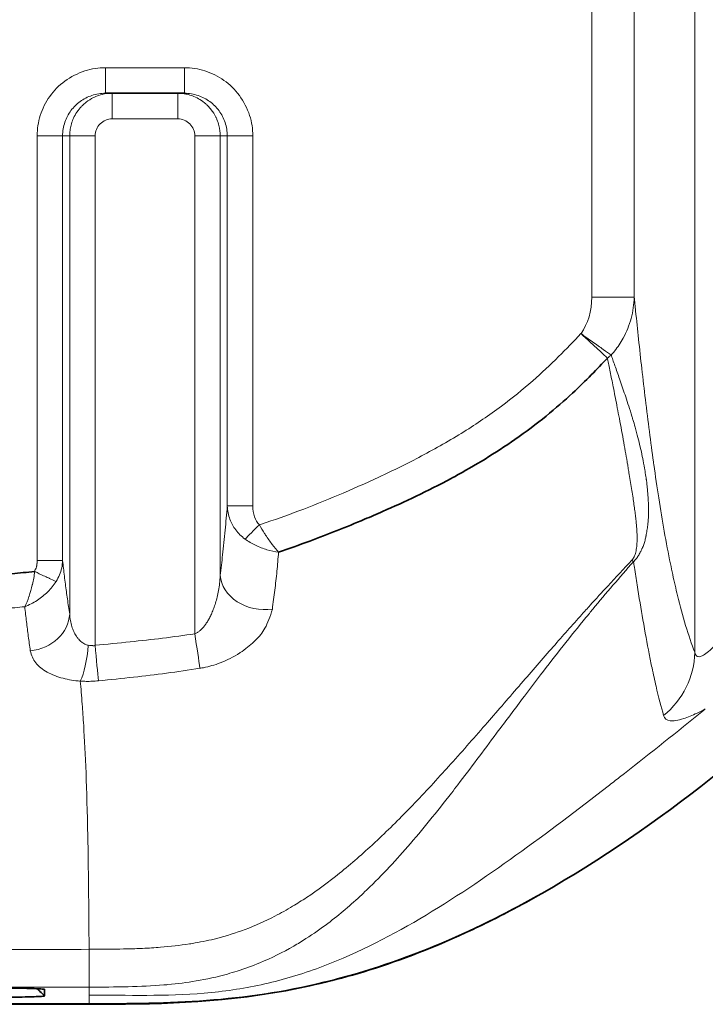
# Model space of a CAD drawing. Header units: millimetres. Extents: x 5 to 415, y 5 to 292.
# Tile 134 of 197: x 385 to 393, y 147 to 159. Entities that reach past the tile are written whole.
import ezdxf

# ---------------------------------------------------------------- set-up
doc = ezdxf.new("R2010")
doc.units = ezdxf.units.MM
doc.layers.add('Sichtbar (ISO)', color=7, linetype='Continuous', lineweight=35)
doc.layers.add('Sichtbar schmal (ISO)', color=7, linetype='Continuous', lineweight=18)

msp = doc.modelspace()

# ---------------------------------------------------------------- linework, layer by layer
at = {"layer": 'Sichtbar (ISO)'}
for p, q in [((386.29677565, 157.77608677), (387.22191486, 157.77608677)), ((387.78348251, 152.7156639), (387.78350413, 152.71566958)), ((392.3315583, 149.74474752), (392.33148633, 149.74470356)), ((385.55926489, 147.19737364), (385.49503956, 147.26158917)), ((385.57949516, 147.2539474), (385.57885586, 147.25458664)), ((385.57951256, 147.17714588), (385.57951256, 147.25393744)), ((342.95451256, 147.08511508), (386.10452692, 147.08511744))]:
    msp.add_line(p, q, dxfattribs=at)
for points, knots in [([(392.18927823, 154.66653744), (392.07057722, 154.53919699), (391.93829788, 154.40210936), (391.78083848, 154.25581398), (391.6868808, 154.168518), (391.58385066, 154.07806996), (391.46911642, 153.98526914), (391.3573135, 153.89483928), (391.23434316, 153.80166476), (391.10450557, 153.71100869), (390.87780756, 153.55272209), (390.6295651, 153.40317704), (390.39315812, 153.27426857), (390.38090304, 153.2675861), (390.3686774, 153.26096035), (390.3564807, 153.25438949), (390.07551168, 153.10302001), (389.81055523, 152.97978529), (389.55064217, 152.86567872), (389.4795345, 152.83446116), (389.40876292, 152.8039889), (389.33794534, 152.77409436), (389.1222913, 152.68305934), (388.90733237, 152.59663004), (388.69481448, 152.51812587), (388.57138308, 152.47253028), (388.44881303, 152.42960098), (388.32805649, 152.38929415)], [0.00000000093, 0.00000000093, 0.00000000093, 0.00000000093, 0.1565719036, 0.1565719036, 0.1565719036, 0.25, 0.25, 0.25, 0.34104111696, 0.34104111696, 0.34104111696, 0.5, 0.5, 0.5, 0.50824025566, 0.50824025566, 0.50824025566, 0.6980667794, 0.6980667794, 0.6980667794, 0.75, 0.75, 0.75, 0.90814729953, 0.90814729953, 0.90814729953, 1, 1, 1, 1]), ([(384.4536121, 152.07928134), (384.50459756, 152.07798121), (384.55644936, 152.07767581), (384.60905909, 152.07874877), (384.63536396, 152.07928524), (384.66185833, 152.08016616), (384.68852867, 152.08143908), (384.70186384, 152.08207554), (384.715243, 152.08281), (384.72866447, 152.08364841), (384.74208594, 152.08448683), (384.75554971, 152.0854292), (384.76905409, 152.08648152), (384.87708916, 152.09490004), (384.98772312, 152.11035852), (385.10355636, 152.1236585), (385.13458945, 152.12722172), (385.165995, 152.13062942), (385.19775727, 152.13394101), (385.28454996, 152.14299017), (385.37400933, 152.15132199), (385.46578791, 152.16013837)], [0, 0, 0, 0, 0.1666666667, 0.1666666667, 0.1666666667, 0.25, 0.25, 0.25, 0.2916666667, 0.2916666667, 0.2916666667, 0.3333333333, 0.3333333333, 0.3333333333, 0.6666666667, 0.6666666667, 0.6666666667, 0.7559705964, 0.7559705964, 0.7559705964, 1, 1, 1, 1]), ([(386.10452692, 147.08511534), (387.06509033, 147.08326576), (387.90055792, 147.10347406), (389.85200199, 147.57711936), (390.71043541, 147.97744443), (392.79867021, 149.16612727), (394.09872198, 150.23073648), (395.12278863, 151.26178768)], [-0.90538753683, -0.90538753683, -0.90538753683, -0.90538753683, -0.69928878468, -0.69928878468, -0.48778935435, -0.48778935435, -0.08266479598, -0.08266479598, -0.08266479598, -0.08266479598]), ([(386.10451402, 147.07988309), (386.86668251, 147.07882774), (387.58986569, 147.08712567), (388.99550785, 147.34623037), (389.72488252, 147.54237593), (390.8384376, 148.06685497), (391.10412342, 148.20107562), (391.40429103, 148.37118649)], [-3.0426229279, -3.0426229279, -3.0426229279, -3.0426229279, -1.8325163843, -1.8325163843, -0.9766261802, -0.9766261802, -0.7535461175, -0.7535461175, -0.7535461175, -0.7535461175]), ([(385.57952105, 147.17714157), (385.5795115, 147.17714086), (385.57950146, 147.17714011), (385.57950838, 147.17713505), (385.5795143, 147.17713061), (385.57952847, 147.17711968), (385.57953655, 147.1771132), (385.58131153, 147.17562691), (385.56603217, 147.1740261), (385.52353375, 147.17007534), (385.45099916, 147.16753626), (385.30219133, 147.16348001), (385.19523509, 147.1615348), (384.9662239, 147.15877019), (384.8551868, 147.15782487), (384.68067212, 147.15685977), (384.62108296, 147.1566132), (384.53063478, 147.15636378), (384.50031632, 147.15630071), (384.43892468, 147.15621512), (384.40844854, 147.1561942), (384.37860404, 147.15623383)], [-0.1580690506, -0.1580690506, -0.1580690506, -0.1580690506, -0.15806587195, -0.15806587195, -0.15804302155, -0.15804302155, -0.15800967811, -0.15800967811, -0.1503998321, -0.1503998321, -0.11557737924, -0.11557737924, -0.07049783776, -0.07049783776, -0.03534702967, -0.03534702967, -0.01775597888, -0.01775597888, -0.00896524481, -0.00896524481, -0.00001243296, -0.00001243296, -0.00001243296, -0.00001243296]), ([(385.57950998, 147.25393744), (385.57950779, 147.25394628), (385.57950742, 147.25398822), (385.57946706, 147.25408818), (385.57944567, 147.25412599), (385.57936315, 147.25423939), (385.57928368, 147.25431499), (385.57897217, 147.25454174), (385.57866705, 147.25469287), (385.57746164, 147.25514602), (385.57627136, 147.2554478), (385.57155873, 147.25635151), (385.56689508, 147.25695158), (385.54848959, 147.25873863), (385.53033121, 147.25991204), (385.45209038, 147.26368022), (385.36810123, 147.26612969), (385.15429568, 147.27016974), (385.03213564, 147.27167994), (384.81945313, 147.27346193), (384.73406103, 147.27398711), (384.6026933, 147.27452108), (384.55834478, 147.27465683), (384.46925674, 147.27483951), (384.42434534, 147.27488721), (384.37923379, 147.27489781)], [0.000002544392, 0.000002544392, 0.000002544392, 0.000002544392, 0.000131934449, 0.000131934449, 0.000210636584, 0.000210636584, 0.000368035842, 0.000368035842, 0.000682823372, 0.000682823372, 0.001312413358, 0.001312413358, 0.002571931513, 0.002571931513, 0.005092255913, 0.005092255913, 0.010915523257, 0.010915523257, 0.016543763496, 0.016543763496, 0.020010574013, 0.020010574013, 0.021743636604, 0.021743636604, 0.023468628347, 0.023468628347, 0.023468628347, 0.023468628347]), ([(385.49505362, 147.26158856), (385.50100965, 147.25563341), (385.50696334, 147.24968068), (385.51291402, 147.24373108), (385.51735332, 147.23929258), (385.52179094, 147.23485583), (385.5262273, 147.2304204)], [0.57722032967, 0.57722032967, 0.57722032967, 0.57722032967, 0.66666666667, 0.66666666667, 0.66666666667, 0.73339499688, 0.73339499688, 0.73339499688, 0.73339499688]), ([(385.57942366, 147.17723481), (385.5794404, 147.17714575), (385.57944697, 147.17714567), (385.57945101, 147.17714562), (385.57945949, 147.17714552), (385.57946394, 147.17714546), (385.57948043, 147.17714523), (385.57949249, 147.17714504), (385.57950618, 147.17714477), (385.57950947, 147.1771447), (385.57951254, 147.17714462)], [-0.158077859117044, -0.158077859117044, -0.158077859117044, -0.158077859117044, -0.158077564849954, -0.158077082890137, -0.158077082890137, -0.1580765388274, -0.1580765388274, -0.158075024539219, -0.158075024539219, -0.158074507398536, -0.158074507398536, -0.158074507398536, -0.158074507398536]), ([(386.10451402, 147.07988309), (377.99618066, 147.07987084), (369.88784729, 147.07987625), (353.67118049, 147.07986919), (345.56284706, 147.07986571), (337.45451363, 147.0798663)], [0.0000110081, 0.0000110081, 0.0000110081, 0.0000110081, 2.4325110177, 2.4325110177, 4.8650110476, 4.8650110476, 4.8650110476, 4.8650110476])]:
    msp.add_open_spline(points, degree=3, knots=knots, dxfattribs=at)
msp.add_open_spline([(385.5262273, 147.2304204), (385.5439522, 147.21269916), (385.56165676, 147.19499891), (385.57942366, 147.17723481)], degree=3, dxfattribs=at)
at = {"layer": 'Sichtbar schmal (ISO)'}
for p, q in [((393.2157991, 171.92869595), (393.21579892, 151.21247161)), ((392.00635714, 155.38336811), (392.0063585, 167.81252664)), ((392.50445208, 155.3833681), (392.50445212, 167.81252493)), ((386.29677564, 157.77608677), (386.29677564, 158.07608675)), ((386.29677564, 158.07608675), (387.22191486, 158.07608675)), ((387.22191486, 158.07608675), (387.22191486, 157.77608677)), ((386.37501588, 157.77608677), (386.37501588, 157.47608677)), ((387.14367463, 157.47608677), (387.14367463, 157.77608677)), ((387.14367463, 157.47608677), (386.37501588, 157.47608677)), ((385.49371971, 157.27608677), (385.49371969, 152.29036331)), ((385.49371971, 157.27608677), (385.79257818, 157.27608677)), ((385.87539334, 157.27608677), (385.79257818, 157.27608677)), ((385.79257823, 152.29017215), (385.79257818, 157.27608677)), ((385.87539331, 151.66054525), (385.87539334, 157.27608677)), ((386.17425191, 157.27608677), (385.87539334, 157.27608677)), ((386.17425191, 157.27608677), (386.17422693, 151.29494062)), ((387.34443835, 151.42910694), (387.34443859, 157.27608678)), ((387.64329705, 157.27608678), (387.34443859, 157.27608678)), ((387.72611232, 157.27608677), (387.64329705, 157.27608678)), ((387.64329705, 152.11382056), (387.64329705, 157.27608678)), ((387.72611232, 157.27608677), (387.72611233, 152.9299562)), ((387.72611232, 157.27608677), (388.02497147, 157.27608677)), ((388.02497147, 157.27608677), (388.02497157, 152.92995648)), ((392.50445209, 155.38336811), (392.00635714, 155.38336811)), ((392.11764869, 154.73356359), (392.11767612, 154.73359249)), ((388.02497157, 152.92995648), (387.72611233, 152.92995648)), ((385.79256826, 152.29036331), (385.49371969, 152.29036331)), ((385.49098445, 152.24863375), (385.49091274, 152.2486273)), ((386.10453789, 147.18721857), (386.10452693, 147.08511614)), ((386.10455196, 147.28144787), (386.10453789, 147.18721857))]:
    msp.add_line(p, q, dxfattribs=at)
for centre, major_axis, ratio, start_param, end_param in [((386.3749506, 157.27614974), (-0.20058563, -0.00676107), 0.9961963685, 4.6784978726, 6.2496778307), ((387.14373804, 157.27615193), (-0.20058836, 0.00673564), 0.9961761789, 3.1749623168, 4.7461434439), ((391.46042982, 155.45088148), (0.13017134, -0.6893869), 0.7690619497, 0.6346484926, 1.3295203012), ((391.87958811, 154.95507086), (0.4884282, 0.10694807), 0.7943945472, 5.2148835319, 5.3341324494), ((388.24512, 152.9687311), (-0.05359941, -0.30749719), 0.6943928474, 4.9583547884, 5.8260094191), ((388.10278605, 152.70924226), (0.21272732, 0.21153507), 0.0000303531, 1.5708988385, 2.4842159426), ((392.15638763, 152.5856595), (-0.37163175, 0.33449638), 0.0153523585, 2.6191474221, 2.7371968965), ((388.14139442, 152.11382075), (-0.49658704, 0.05832078), 0.7999772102, 0.1457672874, 1.8945369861), ((385.37729666, 151.66079851), (0.49431569, 0.07517981), 0.8643118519, 4.6538783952, 6.1081051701), ((387.3444438, 151.42910807), (0.0746267, -0.49439949), 0.0000110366, 4.712389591, 5.671059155), ((385.95955853, 151.2941488), (0.04117074, 0.49829909), 0.2682349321, 3.7317125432, 4.7343904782), ((386.17424104, 151.29495921), (0.0460813, -0.49787199), 0.0000345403, 4.7124232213, 5.7093280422), ((392.21958949, 151.21251092), (0.93162167, 0.36342947), 0.9723352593, 5.0351784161, 5.9016017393)]:
    msp.add_ellipse(centre, major_axis=major_axis, ratio=ratio, start_param=start_param, end_param=end_param, dxfattribs=at)
for points in [[(385.49371971, 157.27608677), (385.49336524, 157.3583812), (385.51700171, 157.51613747), (385.63234732, 157.74795917), (385.80701967, 157.92791289), (386.05377285, 158.05329054), (386.21362204, 158.07714598), (386.29677564, 158.07608675)], [(387.22191486, 158.07608675), (387.30565622, 158.07610385), (387.46554099, 158.05211558), (387.69518783, 157.93793885), (387.87681389, 157.7639487), (388.00327123, 157.51409017), (388.02656084, 157.35715985), (388.02497147, 157.27608677)], [(388.25513461, 151.71864645), (388.26546188, 151.79370239), (388.28544895, 151.9419643), (388.30953818, 152.16253493), (388.32268346, 152.31305222), (388.32805649, 152.38929415)], [(392.49602312, 152.27589862), (392.49947047, 152.25350667), (392.50281913, 152.23119226), (392.50628432, 152.20914129)], [(385.99972804, 150.87397983), (386.02247307, 150.87226221), (386.06862951, 150.87015618), (386.1401084, 150.87108985), (386.18850626, 150.87445415), (386.21293138, 150.87683889)], [(385.99972804, 150.87397983), (386.00764936, 150.78836409), (386.01530928, 150.69874925), (386.02266612, 150.60212152)], [(386.03986006, 150.35159158), (386.03435322, 150.44078469), (386.02863363, 150.52376059), (386.02266612, 150.60212152)], [(386.08796516, 149.05480435), (386.07649122, 149.6207958), (386.05987937, 150.02730634), (386.03986006, 150.35159158)], [(386.10315469, 147.72478969), (386.100657, 148.24999108), (386.09543577, 148.68621666), (386.08796516, 149.05480435)]]:
    msp.add_open_spline(points, degree=3, dxfattribs=at)
for points, knots in [([(385.79257818, 157.27608677), (385.7925882, 157.33050658), (385.81025122, 157.43670235), (385.88397874, 157.57648983), (385.99477866, 157.68631563), (386.13603033, 157.75894631), (386.24291475, 157.77607634), (386.29677565, 157.77608677)], [0, 0, 0, 0, 0.2080087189, 0.4034530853, 0.595151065, 0.794872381, 1, 1, 1, 1]), ([(386.37501584, 157.77608677), (386.33473688, 157.77608644), (386.29442172, 157.77117434), (386.25533068, 157.76152852), (386.2309227, 157.75550579), (386.20699131, 157.74763584), (386.18376744, 157.73800588), (386.17369126, 157.73382772), (386.1637521, 157.7293196), (386.15397062, 157.72448973), (386.12398121, 157.70968163), (386.09547476, 157.69184893), (386.06903589, 157.67135234), (386.05239075, 157.65844829), (386.03656495, 157.64448846), (386.02168129, 157.6295904), (386.01430186, 157.62220384), (386.00715304, 157.61458566), (386.00024994, 157.60675005), (385.98125122, 157.58518488), (385.9641141, 157.56197287), (385.94909605, 157.53746418), (385.93538187, 157.51508332), (385.92343471, 157.49162123), (385.91340175, 157.46737263), (385.90459257, 157.44608181), (385.89725714, 157.42418224), (385.89146428, 157.40188233), (385.88600348, 157.38086068), (385.88191347, 157.35948321), (385.87922885, 157.33792346), (385.87667541, 157.31741719), (385.87539338, 157.29674598), (385.87539334, 157.27608677)], [0, 0, 0, 0, 0.1539040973, 0.1539040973, 0.1539040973, 0.25, 0.25, 0.25, 0.2916932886, 0.2916932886, 0.2916932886, 0.4195224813, 0.4195224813, 0.4195224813, 0.5, 0.5, 0.5, 0.5399013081, 0.5399013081, 0.5399013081, 0.6497177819, 0.6497177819, 0.6497177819, 0.75, 0.75, 0.75, 0.8380500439, 0.8380500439, 0.8380500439, 0.9210529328, 0.9210529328, 0.9210529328, 1, 1, 1, 1]), ([(387.64329705, 157.27608678), (387.64329677, 157.31642677), (387.6383805, 157.35681037), (387.6287233, 157.39597014), (387.62271781, 157.42032223), (387.61487655, 157.44420149), (387.60528593, 157.46737964), (387.60107866, 157.47754758), (387.59653605, 157.48757672), (387.59166642, 157.49744553), (387.57685818, 157.52745598), (387.55902541, 157.55598419), (387.53852949, 157.58244237), (387.52569495, 157.59901049), (387.51181621, 157.61476676), (387.49700873, 157.62959049), (387.48955434, 157.63705305), (387.48186357, 157.6442803), (387.47395113, 157.65125653), (387.45240358, 157.67025453), (387.42921161, 157.6873909), (387.40472322, 157.70240883), (387.38243585, 157.71607695), (387.35907474, 157.72799023), (387.33492923, 157.73800263), (387.31359867, 157.74684776), (387.2916537, 157.754211), (387.26930402, 157.76002203), (387.24831103, 157.76548032), (387.22696098, 157.7695691), (387.2054267, 157.77225297), (387.18495053, 157.77480497), (387.16430779, 157.77608673), (387.14367463, 157.77608677)], [0.00000000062, 0.00000000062, 0.00000000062, 0.00000000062, 0.15414351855, 0.15414351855, 0.15414351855, 0.25, 0.25, 0.25, 0.29205091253, 0.29205091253, 0.29205091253, 0.41992514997, 0.41992514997, 0.41992514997, 0.5, 0.5, 0.5, 0.54031133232, 0.54031133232, 0.54031133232, 0.65008908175, 0.65008908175, 0.65008908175, 0.75, 0.75, 0.75, 0.83826305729, 0.83826305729, 0.83826305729, 0.92116833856, 0.92116833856, 0.92116833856, 1, 1, 1, 1]), ([(387.22191486, 157.77608677), (387.27694508, 157.77607669), (387.38433021, 157.75847561), (387.52564371, 157.68493185), (387.63628047, 157.57461891), (387.70900806, 157.43469439), (387.72610202, 157.32912756), (387.72611232, 157.27608677)], [0, 0, 0, 0, 0.2095917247, 0.4065410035, 0.5987045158, 0.7972722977, 1, 1, 1, 1]), ([(392.23313481, 154.70196794), (392.24706122, 154.71739506), (392.26062493, 154.73331484), (392.27376494, 154.74970202), (392.31137022, 154.79660036), (392.34547122, 154.84735455), (392.37489265, 154.90108977), (392.41459448, 154.9736011), (392.44587352, 155.05151443), (392.46782938, 155.13273337), (392.48978524, 155.21395231), (392.50221093, 155.29850473), (392.50445208, 155.3833681)], [0.00000000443, 0.00000000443, 0.00000000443, 0.00000000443, 0.08631347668, 0.08631347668, 0.08631347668, 0.33333333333, 0.33333333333, 0.33333333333, 0.66666666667, 0.66666666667, 0.66666666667, 1, 1, 1, 1]), ([(393.21579892, 151.21247161), (393.17919153, 151.30633319), (393.14326023, 151.41205302), (393.10822941, 151.52859428), (393.07572376, 151.63673471), (393.04398991, 151.75419237), (393.01318746, 151.8799899), (392.99405045, 151.9581457), (392.97527206, 152.03951226), (392.95688395, 152.12369641), (392.94775122, 152.16550772), (392.93871809, 152.20809141), (392.92976921, 152.25150688), (392.90482253, 152.37253563), (392.88052782, 152.49997196), (392.85656818, 152.63543536), (392.83479031, 152.75856341), (392.8132889, 152.88833612), (392.79184371, 153.02637253), (392.77261391, 153.15014904), (392.75342949, 153.28058168), (392.73412887, 153.4188926), (392.73282825, 153.42821299), (392.73152712, 153.43756924), (392.73022543, 153.44696187), (392.71434885, 153.56152308), (392.69836032, 153.68101585), (392.68230878, 153.80554564), (392.66678268, 153.92599899), (392.65119776, 154.05116432), (392.63560421, 154.18113783), (392.6215714, 154.29810248), (392.6075312, 154.41896277), (392.59350054, 154.54352162), (392.58081948, 154.6560993), (392.56814634, 154.77169733), (392.55548994, 154.89014013), (392.54399514, 154.99771218), (392.53251406, 155.1076305), (392.52104577, 155.21968923), (392.51551194, 155.27376131), (392.5099811, 155.32833147), (392.50445208, 155.3833681)], [0, 0, 0, 0, 0.1330983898, 0.1330983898, 0.1330983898, 0.2566024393, 0.2566024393, 0.2566024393, 0.3333333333, 0.3333333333, 0.3333333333, 0.3714428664, 0.3714428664, 0.3714428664, 0.477680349, 0.477680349, 0.477680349, 0.5742438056, 0.5742438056, 0.5742438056, 0.6608317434, 0.6608317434, 0.6608317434, 0.6666666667, 0.6666666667, 0.6666666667, 0.7378348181, 0.7378348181, 0.7378348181, 0.806673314, 0.806673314, 0.806673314, 0.8686218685, 0.8686218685, 0.8686218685, 0.9246116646, 0.9246116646, 0.9246116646, 0.9754626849, 0.9754626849, 0.9754626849, 1, 1, 1, 1]), ([(391.87960073, 154.95508239), (391.87957094, 154.95505043), (391.79343623, 154.86262843), (391.60968239, 154.6714891), (391.3020292, 154.38404632), (390.93355818, 154.08530201), (390.49859748, 153.78932702), (390.01577001, 153.51493547), (389.51929925, 153.27219798), (389.03724144, 153.0573748), (388.57759595, 152.8723883), (388.26702494, 152.76311628), (388.11092714, 152.71190791), (388.10277225, 152.70924269)], [0.00000026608, 0.00000026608, 0.00000026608, 0.00000026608, 0.00000538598, 0.0850213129, 0.17889120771, 0.28603787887, 0.40727557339, 0.53627530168, 0.66138424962, 0.7787092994, 0.88960940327, 0.99423516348, 0.99999997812, 0.99999997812, 0.99999997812, 0.99999997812]), ([(391.87959836, 154.95508458), (391.91694622, 154.91474152), (391.96053882, 154.87817175), (392.00008728, 154.84266449), (392.03963653, 154.80715652), (392.07521297, 154.77264449), (392.10750475, 154.74286769), (392.13979653, 154.7130909), (392.16870102, 154.68814499), (392.18927823, 154.66653744)], [0.00000665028, 0.00000665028, 0.00000665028, 0.00000665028, 0.33333333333, 0.33333333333, 0.33333333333, 0.66666666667, 0.66666666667, 0.66666666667, 1, 1, 1, 1]), ([(391.87959864, 154.95508491), (391.9214476, 154.9202733), (391.970003, 154.88920382), (392.01536485, 154.85785063), (392.0607276, 154.8264968), (392.10291874, 154.79484346), (392.14038351, 154.76845355), (392.17784829, 154.74206365), (392.21060838, 154.72092168), (392.2331348, 154.70196794)], [0.00000666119, 0.00000666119, 0.00000666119, 0.00000666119, 0.33333333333, 0.33333333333, 0.33333333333, 0.66666666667, 0.66666666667, 0.66666666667, 0.99999995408, 0.99999995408, 0.99999995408, 0.99999995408]), ([(392.2331348, 154.70196795), (392.23404882, 154.69945026), (392.23496141, 154.69693492), (392.23587257, 154.6944219), (392.24372383, 154.67276786), (392.25146918, 154.65128698), (392.25911763, 154.62996964), (392.26757297, 154.60640339), (392.27590992, 154.58303686), (392.28413665, 154.55985634), (392.29324188, 154.53420047), (392.3022121, 154.50877245), (392.31105663, 154.4835529), (392.32084552, 154.45564058), (392.33048051, 154.4279835), (392.33997352, 154.40055825), (392.35083141, 154.36918988), (392.36150363, 154.33812486), (392.37200786, 154.30732843), (392.38295237, 154.27524119), (392.39371174, 154.24344243), (392.40421765, 154.21200497), (392.41649066, 154.17527975), (392.4284174, 154.13904765), (392.43990868, 154.10340593), (392.45310714, 154.06246917), (392.46573069, 154.02231121), (392.47767835, 153.98304829), (392.48145122, 153.97064973), (392.48515688, 153.95834029), (392.48879277, 153.946123), (392.49791513, 153.91547013), (392.5066043, 153.88540643), (392.51490915, 153.85585239), (392.52665555, 153.81405109), (392.53763392, 153.7732681), (392.54796944, 153.7332966), (392.55736608, 153.6969561), (392.56623092, 153.66128698), (392.57464351, 153.62614357)], [0, 0, 0, 0, 0.0060937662, 0.0060937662, 0.0060937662, 0.0586022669, 0.0586022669, 0.0586022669, 0.1166502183, 0.1166502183, 0.1166502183, 0.1808968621, 0.1808968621, 0.1808968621, 0.2520033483, 0.2520033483, 0.2520033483, 0.3333333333, 0.3333333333, 0.3333333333, 0.4180722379, 0.4180722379, 0.4180722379, 0.5170641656, 0.5170641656, 0.5170641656, 0.6307626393, 0.6307626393, 0.6307626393, 0.6666666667, 0.6666666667, 0.6666666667, 0.7567489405, 0.7567489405, 0.7567489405, 0.8841615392, 0.8841615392, 0.8841615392, 1, 1, 1, 1]), ([(392.18927823, 154.66653744), (392.18985886, 154.66372084), (392.19543824, 154.63674864), (392.20636513, 154.58339506), (392.22249432, 154.50435935), (392.23993742, 154.41813852), (392.25878042, 154.32408823), (392.279104, 154.22138447), (392.30108139, 154.10867994), (392.32486428, 153.98445946), (392.35007404, 153.8498409), (392.37539954, 153.71121886), (392.39931356, 153.57693892), (392.41724531, 153.47385263), (392.42714472, 153.41599383), (392.42998839, 153.39929356)], [0, 0, 0, 0, 0.0062341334, 0.0597533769, 0.1185467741, 0.1832426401, 0.254493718, 0.333037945, 0.4200067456, 0.5174668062, 0.6267642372, 0.7429502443, 0.8549828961, 0.9580813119, 1, 1, 1, 1]), ([(392.57464351, 153.62614357), (392.57509829, 153.62411148), (392.57555082, 153.6220861), (392.5760011, 153.62006744), (392.5844895, 153.58201293), (392.59217857, 153.54633734), (392.59908798, 153.51298968), (392.6065447, 153.47700044), (392.61309307, 153.44372116), (392.61874935, 153.4131371), (392.61970855, 153.40795062), (392.62064211, 153.40284182), (392.62155006, 153.39781079), (392.62674774, 153.36901018), (392.63110453, 153.34274347), (392.63483298, 153.31882752), (392.63934404, 153.28989162), (392.64293436, 153.26439767), (392.6459418, 153.2420576), (392.64652853, 153.23769923), (392.64709284, 153.23346066), (392.64763617, 153.22933549), (392.65217964, 153.1948394), (392.65526704, 153.16827631), (392.65763015, 153.14588522), (392.66027586, 153.12081651), (392.66200625, 153.10098184), (392.66338197, 153.08481267), (392.66402099, 153.07730214), (392.66458113, 153.0705771), (392.66513033, 153.063545), (392.66576347, 153.05543795), (392.66638337, 153.04692411), (392.66706811, 153.03630358), (392.66794884, 153.02264319), (392.66893935, 153.0055074), (392.66981582, 152.98570128), (392.67021184, 152.97675189), (392.6705843, 152.96725718), (392.6709102, 152.95729003), (392.6713844, 152.94278735), (392.67176239, 152.92729016), (392.67199709, 152.91125733), (392.67228067, 152.89188548), (392.6723526, 152.87172877), (392.67215184, 152.85162075), (392.67211533, 152.84796307), (392.67206875, 152.84430532), (392.67201031, 152.84063618), (392.67166786, 152.81913644), (392.67093923, 152.79725204), (392.66930016, 152.7726272), (392.66840847, 152.75923067), (392.66724389, 152.745022), (392.66566309, 152.72959673), (392.66487649, 152.72192119), (392.66399795, 152.71396059), (392.66303394, 152.70581639), (392.66058951, 152.68516531), (392.65757695, 152.66332183), (392.65420117, 152.64197095), (392.65094096, 152.62135107), (392.64733218, 152.60118182), (392.64379902, 152.58309987), (392.64329458, 152.58051829), (392.64279233, 152.57797968), (392.64229386, 152.57548894), (392.638838, 152.55822051), (392.63546475, 152.54313996), (392.63222951, 152.52990101), (392.62701069, 152.50854503), (392.62216017, 152.49197879), (392.61761866, 152.47864066), (392.61134134, 152.46020461), (392.60566989, 152.44787467), (392.59777429, 152.43123177), (392.59641642, 152.42836955), (392.59498454, 152.42537533), (392.59344909, 152.42218798), (392.58848412, 152.41188156), (392.58262933, 152.39973991), (392.57599395, 152.38695006), (392.56864527, 152.3727853), (392.56024077, 152.35777447), (392.55148164, 152.34388525), (392.54401171, 152.33204028), (392.53623609, 152.3210381), (392.52803088, 152.31068141), (392.51792739, 152.29792871), (392.50727199, 152.28625512), (392.49602312, 152.27589862)], [0, 0, 0, 0, 0.0017624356, 0.0017624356, 0.0017624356, 0.0349866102, 0.0349866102, 0.0349866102, 0.0708425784, 0.0708425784, 0.0708425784, 0.0769230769, 0.0769230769, 0.0769230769, 0.1117314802, 0.1117314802, 0.1117314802, 0.1538461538, 0.1538461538, 0.1538461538, 0.1620623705, 0.1620623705, 0.1620623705, 0.2307692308, 0.2307692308, 0.2307692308, 0.3076923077, 0.3076923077, 0.3076923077, 0.3434228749, 0.3434228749, 0.3434228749, 0.3846153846, 0.3846153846, 0.3846153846, 0.4375982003, 0.4375982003, 0.4375982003, 0.4615384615, 0.4615384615, 0.4615384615, 0.4963726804, 0.4963726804, 0.4963726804, 0.5384615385, 0.5384615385, 0.5384615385, 0.5461175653, 0.5461175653, 0.5461175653, 0.5909789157, 0.5909789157, 0.5909789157, 0.6153846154, 0.6153846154, 0.6153846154, 0.6275287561, 0.6275287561, 0.6275287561, 0.6583224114, 0.6583224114, 0.6583224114, 0.6880617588, 0.6880617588, 0.6880617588, 0.6923076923, 0.6923076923, 0.6923076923, 0.7217449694, 0.7217449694, 0.7217449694, 0.7692307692, 0.7692307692, 0.7692307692, 0.8348660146, 0.8348660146, 0.8348660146, 0.8461538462, 0.8461538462, 0.8461538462, 0.882653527, 0.882653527, 0.882653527, 0.9230769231, 0.9230769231, 0.9230769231, 0.9575507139, 0.9575507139, 0.9575507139, 1, 1, 1, 1]), ([(392.42998842, 153.39929353), (392.43360453, 153.37805692), (392.43719071, 153.3568577), (392.44074801, 153.33568316), (392.44156989, 153.33079095), (392.44239023, 153.32590006), (392.44320899, 153.32101035), (392.44822492, 153.29105459), (392.45318141, 153.26114346), (392.458069, 153.23124596), (392.4632926, 153.19929306), (392.46843752, 153.16735582), (392.47348999, 153.13538929), (392.47812528, 153.10606224), (392.48268276, 153.07671054), (392.48713921, 153.04729175), (392.49123193, 153.0202741), (392.49523944, 152.99319987), (392.49913148, 152.96602809), (392.50271106, 152.94103776), (392.50619295, 152.91596492), (392.50953991, 152.89076957), (392.51261605, 152.86761289), (392.5155782, 152.84435273), (392.51838146, 152.82094967), (392.52095067, 152.7995006), (392.52338641, 152.7779315), (392.52563586, 152.75620295), (392.52769216, 152.73634027), (392.52959278, 152.71634437), (392.53127653, 152.69617587), (392.53281484, 152.67774945), (392.53417212, 152.65917898), (392.53527724, 152.64042499), (392.5362891, 152.62325367), (392.53708955, 152.60592851), (392.53759431, 152.58840965), (392.53805515, 152.5724151), (392.53826952, 152.5562591), (392.53813614, 152.53990253), (392.53801676, 152.52526278), (392.53761883, 152.51046235), (392.53682495, 152.49546615), (392.53612957, 152.4823307), (392.53513044, 152.46904504), (392.53369849, 152.45558596), (392.53244853, 152.44383744), (392.53086881, 152.43195675), (392.52881718, 152.41993197), (392.52701759, 152.40938442), (392.52485499, 152.39872592), (392.52217513, 152.38798504), (392.51981401, 152.37852167), (392.51705139, 152.36899431), (392.51371629, 152.35943062), (392.51075447, 152.35093731), (392.50734141, 152.3424151), (392.50333523, 152.33410557), (392.49977166, 152.3267141), (392.4957385, 152.31949119), (392.49109946, 152.31232728), (392.4865388, 152.30528442), (392.48139374, 152.29829749), (392.47588177, 152.29293739)], [0, 0, 0, 0, 0.0604852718, 0.0604852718, 0.0604852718, 0.0744598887, 0.0744598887, 0.0744598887, 0.1600723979, 0.1600723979, 0.1600723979, 0.2515706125, 0.2515706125, 0.2515706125, 0.3355137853, 0.3355137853, 0.3355137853, 0.4126055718, 0.4126055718, 0.4126055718, 0.4835081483, 0.4835081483, 0.4835081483, 0.5486736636, 0.5486736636, 0.5486736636, 0.6083983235, 0.6083983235, 0.6083983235, 0.6629942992, 0.6629942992, 0.6629942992, 0.7128744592, 0.7128744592, 0.7128744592, 0.7585451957, 0.7585451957, 0.7585451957, 0.800242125, 0.800242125, 0.800242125, 0.8375624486, 0.8375624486, 0.8375624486, 0.8702520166, 0.8702520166, 0.8702520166, 0.898786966, 0.898786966, 0.898786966, 0.9238164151, 0.9238164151, 0.9238164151, 0.9458688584, 0.9458688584, 0.9458688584, 0.9654531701, 0.9654531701, 0.9654531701, 0.9828737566, 0.9828737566, 0.9828737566, 1, 1, 1, 1]), ([(387.72611234, 152.92995592), (387.71816916, 152.83215257), (387.70981005, 152.73829228), (387.7011144, 152.64775612), (387.69144439, 152.54707509), (387.6813582, 152.45050488), (387.67099941, 152.35638909), (387.66194187, 152.27409597), (387.65267592, 152.19367935), (387.64329706, 152.11382047)], [0, 0, 0, 0, 0.3242108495, 0.3242108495, 0.3242108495, 0.6847506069, 0.6847506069, 0.6847506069, 1, 1, 1, 1]), ([(387.93440586, 152.54181363), (387.8907208, 152.5727328), (387.85397417, 152.61071386), (387.82522221, 152.6494504), (387.79647024, 152.68818694), (387.77493509, 152.72718607), (387.75758957, 152.77343273), (387.74024405, 152.8196794), (387.7282554, 152.87337212), (387.72611234, 152.92995592)], [0, 0, 0, 0, 0.3333333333, 0.3333333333, 0.3333333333, 0.6666666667, 0.6666666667, 0.6666666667, 1, 1, 1, 1]), ([(388.10277265, 152.70924178), (388.12164473, 152.67518028), (388.14199175, 152.64155456), (388.16290255, 152.60894132), (388.16730966, 152.60206784), (388.17174175, 152.59523909), (388.17619015, 152.58846027), (388.20174527, 152.54951734), (388.22783819, 152.51224338), (388.25347727, 152.47853087), (388.27911635, 152.44481835), (388.30430899, 152.41464513), (388.32805649, 152.38929415)], [0, 0, 0, 0, 0.2753097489, 0.2753097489, 0.2753097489, 0.3333333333, 0.3333333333, 0.3333333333, 0.6666666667, 0.6666666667, 0.6666666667, 1, 1, 1, 1]), ([(387.93440587, 152.54181363), (387.97154118, 152.51466021), (388.01330961, 152.48977256), (388.05697033, 152.46849131), (388.10063105, 152.44721006), (388.14611214, 152.42943674), (388.19209299, 152.4160835), (388.23806867, 152.40273177), (388.28453762, 152.39397537), (388.32804182, 152.38929573)], [0, 0, 0, 0, 0.33333333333, 0.33333333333, 0.33333333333, 0.66666666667, 0.66666666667, 0.66666666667, 0.99996252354, 0.99996252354, 0.99996252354, 0.99996252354]), ([(385.46578791, 152.16013837), (385.46443298, 152.16674357), (385.46427187, 152.17277104), (385.4658375, 152.1772951), (385.46740312, 152.18181916), (385.47069516, 152.18483984), (385.47410983, 152.18913657), (385.47552835, 152.19092152), (385.47697002, 152.19292124), (385.47833162, 152.19507191), (385.48024765, 152.19809832), (385.48200355, 152.20142572), (385.48332968, 152.20483023), (385.4855982, 152.21065411), (385.48659873, 152.21672876), (385.48719522, 152.22130255), (385.48748389, 152.22351606), (385.48767085, 152.22538054), (385.48787331, 152.22722988), (385.4880892, 152.22920184), (385.48832299, 152.23115644), (385.48868428, 152.23350995), (385.48938441, 152.23807065), (385.4905922, 152.24411911), (385.49151905, 152.25340073), (385.49167723, 152.25498471), (385.49182695, 152.25666374), (385.49196979, 152.25843419), (385.49266394, 152.26703805), (385.49319898, 152.27778536), (385.49371969, 152.29036331)], [0.00000000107, 0.00000000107, 0.00000000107, 0.00000000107, 0.14285714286, 0.14285714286, 0.14285714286, 0.28571428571, 0.28571428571, 0.28571428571, 0.34506037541, 0.34506037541, 0.34506037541, 0.42857142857, 0.42857142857, 0.42857142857, 0.57142857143, 0.57142857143, 0.57142857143, 0.64056517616, 0.64056517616, 0.64056517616, 0.71428571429, 0.71428571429, 0.71428571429, 0.85714285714, 0.85714285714, 0.85714285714, 0.88152243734, 0.88152243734, 0.88152243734, 0.99999996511, 0.99999996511, 0.99999996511, 0.99999996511]), ([(385.79256167, 152.29017901), (385.79150178, 152.25965867), (385.78757735, 152.22998468), (385.78138751, 152.20195866), (385.77516756, 152.17379634), (385.76682986, 152.14728143), (385.75588299, 152.12067304), (385.74493613, 152.09406464), (385.73123157, 152.06741456), (385.71491238, 152.0419659)], [0.00161311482, 0.00161311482, 0.00161311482, 0.00161311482, 0.33333333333, 0.33333333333, 0.33333333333, 0.66666666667, 0.66666666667, 0.66666666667, 1, 1, 1, 1]), ([(385.87538825, 151.66053243), (385.86643867, 151.71916326), (385.84929331, 151.83335652), (385.82476805, 152.01043844), (385.8061679, 152.16275784), (385.79575557, 152.25911716), (385.79256167, 152.29017901)], [0, 0, 0, 0, 0.30410305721, 0.58880853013, 0.87133757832, 0.99986547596, 0.99986547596, 0.99986547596, 0.99986547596]), ([(392.47588177, 152.29293739), (392.38123444, 152.19261052), (392.28709777, 152.09178988), (392.19359513, 151.99041146), (392.1243321, 151.91531436), (392.0554135, 151.83991363), (391.98683107, 151.7641428), (391.95432485, 151.72822947), (391.92189417, 151.69223295), (391.88952472, 151.65615771), (391.77708998, 151.53085096), (391.6654178, 151.40457373), (391.55416307, 151.27769097), (391.42806619, 151.13388119), (391.30250252, 150.98929657), (391.17696463, 150.84432777), (391.16752158, 150.83342311), (391.15807862, 150.82251627), (391.14863561, 150.81160747), (391.0177449, 150.66039915), (390.88683615, 150.50882937), (390.75510991, 150.35777275), (390.61288119, 150.19467243), (390.46970168, 150.0321701), (390.32461273, 149.87131195), (390.31893134, 149.86501308), (390.31324705, 149.8587167), (390.30755972, 149.85242294), (390.16468087, 149.69430892), (390.01990006, 149.53784072), (389.87197275, 149.38513675), (389.73884143, 149.24770654), (389.60316598, 149.11332218), (389.46401019, 148.98359041), (389.45956011, 148.9794417), (389.45510648, 148.97529773), (389.45064926, 148.97115863), (389.31847409, 148.84841665), (389.18313947, 148.72991096), (389.04408335, 148.61804812), (388.9178625, 148.51651054), (388.78857871, 148.42044101), (388.65556304, 148.33226569), (388.60217682, 148.29687627), (388.54822067, 148.26275847), (388.49361722, 148.23004796), (388.42521524, 148.18907135), (388.35579786, 148.15030253), (388.28541295, 148.11400409), (388.17103075, 148.05501565), (388.05398959, 148.00255236), (387.93459957, 147.95761338), (387.82572502, 147.91663247), (387.71489726, 147.88190851), (387.60228943, 147.85312098), (387.51890571, 147.83180442), (387.43454119, 147.81372791), (387.34933746, 147.79871018), (387.32692373, 147.79475961), (387.30445189, 147.79102083), (387.28192259, 147.78748396), (387.16980315, 147.76988235), (387.05629085, 147.75738229), (386.94173159, 147.74839896), (386.87231259, 147.74295538), (386.80249126, 147.73878343), (386.73231817, 147.73561516), (386.67212214, 147.73289734), (386.61166738, 147.73091819), (386.55093275, 147.72944982), (386.43466822, 147.72663891), (386.31743702, 147.72576132), (386.20032881, 147.72520815), (386.16792115, 147.72505507), (386.13572513, 147.72488422), (386.10315469, 147.72478968)], [0, 0, 0, 0, 0.0500981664, 0.0500981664, 0.0500981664, 0.0872088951, 0.0872088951, 0.0872088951, 0.1047983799, 0.1047983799, 0.1047983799, 0.1658951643, 0.1658951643, 0.1658951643, 0.2351426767, 0.2351426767, 0.2351426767, 0.2403515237, 0.2403515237, 0.2403515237, 0.3125520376, 0.3125520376, 0.3125520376, 0.3905090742, 0.3905090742, 0.3905090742, 0.393561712, 0.393561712, 0.393561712, 0.4702511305, 0.4702511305, 0.4702511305, 0.5392699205, 0.5392699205, 0.5392699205, 0.5414770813, 0.5414770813, 0.5414770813, 0.606928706, 0.606928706, 0.606928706, 0.6663389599, 0.6663389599, 0.6663389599, 0.6901834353, 0.6901834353, 0.6901834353, 0.7200535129, 0.7200535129, 0.7200535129, 0.7685952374, 0.7685952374, 0.7685952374, 0.8128615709, 0.8128615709, 0.8128615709, 0.8456398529, 0.8456398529, 0.8456398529, 0.8542625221, 0.8542625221, 0.8542625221, 0.8971741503, 0.8971741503, 0.8971741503, 0.9231771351, 0.9231771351, 0.9231771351, 0.945483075, 0.945483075, 0.945483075, 0.9881834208, 0.9881834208, 0.9881834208, 1, 1, 1, 1]), ([(392.49602392, 152.27589789), (392.33350667, 152.09187667), (392.1739836, 151.90608928), (392.01796299, 151.71786835), (391.99129248, 151.68569344), (391.96472415, 151.65344728), (391.93825195, 151.6211337), (391.75691931, 151.39978804), (391.58014688, 151.1752504), (391.40589333, 150.94817249), (391.34191285, 150.86479655), (391.27826579, 150.78107826), (391.21486187, 150.69707695), (391.10558252, 150.55229713), (390.99702687, 150.40667485), (390.8882931, 150.26079603)], [0, 0, 0, 0, 0.2846710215, 0.2846710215, 0.2846710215, 0.3333333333, 0.3333333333, 0.3333333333, 0.6666666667, 0.6666666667, 0.6666666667, 0.7890562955, 0.7890562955, 0.7890562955, 1, 1, 1, 1]), ([(385.34739833, 151.74742998), (385.36694472, 151.78190488), (385.38309654, 151.82288506), (385.39759872, 151.86628656), (385.39818103, 151.86802927), (385.39876046, 151.86977563), (385.39933718, 151.87152565), (385.41312351, 151.91335938), (385.42546975, 151.95699907), (385.43670059, 152.00416608), (385.43713736, 152.00600039), (385.43757236, 152.00784009), (385.43800555, 152.00968507), (385.4491774, 152.05726589), (385.45915323, 152.10833388), (385.46578791, 152.16013837)], [0.00000000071, 0.00000000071, 0.00000000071, 0.00000000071, 0.33333333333, 0.33333333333, 0.33333333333, 0.34671770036, 0.34671770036, 0.34671770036, 0.66666666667, 0.66666666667, 0.66666666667, 0.67910940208, 0.67910940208, 0.67910940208, 1, 1, 1, 1]), ([(385.46578791, 152.16013837), (385.5008532, 152.14357126), (385.53726092, 152.12635792), (385.56951891, 152.11110553), (385.5894626, 152.10167565), (385.60785923, 152.09297683), (385.62495127, 152.08487887), (385.63550481, 152.07987876), (385.64556072, 152.07510788), (385.65510513, 152.07057019), (385.68010725, 152.05868344), (385.70114526, 152.04861151), (385.71491238, 152.0419659)], [0, 0, 0, 0, 0.3333333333, 0.3333333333, 0.3333333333, 0.5394186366, 0.5394186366, 0.5394186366, 0.6666666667, 0.6666666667, 0.6666666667, 1, 1, 1, 1]), ([(392.50628432, 152.20914129), (392.51718806, 152.13917018), (392.52795487, 152.07073408), (392.5386341, 152.00390898), (392.56163192, 151.86000049), (392.58421305, 151.72357283), (392.60650907, 151.59485404), (392.63129043, 151.45178689), (392.65572151, 151.31824099), (392.67998221, 151.19412696), (392.69113956, 151.13704768), (392.7022648, 151.08196189), (392.71336408, 151.02882623), (392.72917705, 150.95312465), (392.74493638, 150.88138165), (392.76067727, 150.81347667), (392.79043665, 150.68509695), (392.82012284, 150.57042825), (392.85023455, 150.46872805)], [0.00000011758, 0.00000011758, 0.00000011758, 0.00000011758, 0.08943641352, 0.08943641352, 0.08943641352, 0.28203831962, 0.28203831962, 0.28203831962, 0.49610966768, 0.49610966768, 0.49610966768, 0.59455976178, 0.59455976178, 0.59455976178, 0.7348201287, 0.7348201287, 0.7348201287, 0.99999338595, 0.99999338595, 0.99999338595, 0.99999338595]), ([(385.34739833, 151.74742998), (385.39742929, 151.76664551), (385.44792947, 151.79195606), (385.49284088, 151.8211141), (385.49486201, 151.8224263), (385.49687201, 151.82374527), (385.49887135, 151.82507103), (385.54129905, 151.85320479), (385.57908692, 151.88409749), (385.61494429, 151.91927918), (385.61653797, 151.92084283), (385.61812714, 151.92241553), (385.61971139, 151.92399716), (385.65545203, 151.95967868), (385.68847021, 151.99996418), (385.71491238, 152.0419659)], [0.00000000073, 0.00000000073, 0.00000000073, 0.00000000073, 0.33333333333, 0.33333333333, 0.33333333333, 0.34833424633, 0.34833424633, 0.34833424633, 0.66666666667, 0.66666666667, 0.66666666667, 0.68081490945, 0.68081490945, 0.68081490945, 1, 1, 1, 1]), ([(387.64329701, 152.1138206), (387.64195749, 152.08340991), (387.63715996, 152.02460757), (387.62435609, 151.93954711), (387.60783636, 151.86214771), (387.58871384, 151.79232983), (387.5678071, 151.72985802), (387.54566009, 151.67427363), (387.522589, 151.62500514), (387.49879015, 151.58158652), (387.47446241, 151.54375823), (387.44997097, 151.51153998), (387.42553234, 151.48464677), (387.4006203, 151.46212463), (387.37374378, 151.4429575), (387.35462385, 151.43320749), (387.34443827, 151.42910725)], [0, 0, 0, 0, 0.112261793, 0.2145955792, 0.3082638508, 0.3940056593, 0.4726333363, 0.5450592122, 0.6123251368, 0.6754353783, 0.7348389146, 0.7906722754, 0.842472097, 0.8917129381, 0.9428155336, 1, 1, 1, 1]), ([(385.34739824, 151.74743099), (385.26932371, 151.73931259), (385.19040203, 151.73172416), (385.11063728, 151.72475489), (385.03087253, 151.71778562), (384.95026475, 151.71143523), (384.8688495, 151.7053931), (384.78743425, 151.69935098), (384.7052115, 151.69361742), (384.6221767, 151.68827666)], [0, 0, 0, 0, 0.33333333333, 0.33333333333, 0.33333333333, 0.66666666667, 0.66666666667, 0.66666666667, 0.99999999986, 0.99999999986, 0.99999999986, 0.99999999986]), ([(385.34739824, 151.74743099), (385.35402942, 151.68663377), (385.36091293, 151.62756363), (385.36791581, 151.57026819), (385.37491868, 151.51297275), (385.38204535, 151.45740327), (385.38958091, 151.40110501), (385.39711646, 151.34480674), (385.40505609, 151.28783549), (385.41325806, 151.22989042)], [0, 0, 0, 0, 0.3333333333, 0.3333333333, 0.3333333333, 0.6666666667, 0.6666666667, 0.6666666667, 1, 1, 1, 1]), ([(387.40551724, 151.02447723), (387.41913329, 151.02655486), (387.43267271, 151.0288825), (387.44615026, 151.03146127), (387.51267382, 151.04418975), (387.577689, 151.06304278), (387.64296348, 151.08805829), (387.72146246, 151.1181419), (387.80032559, 151.15720885), (387.87164776, 151.20405426), (387.88110258, 151.21026433), (387.89042408, 151.21661125), (387.89959506, 151.22305768), (387.95960511, 151.26523966), (388.01319496, 151.31163826), (388.05527792, 151.35201198), (388.10379218, 151.39855578), (388.13704513, 151.43699795), (388.16889087, 151.49499618), (388.20073661, 151.55299441), (388.23119098, 151.63048728), (388.25513461, 151.71864645)], [0, 0, 0, 0, 0.0336934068, 0.0336934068, 0.0336934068, 0.2, 0.2, 0.2, 0.4, 0.4, 0.4, 0.426513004, 0.426513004, 0.426513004, 0.6, 0.6, 0.6, 0.8, 0.8, 0.8, 1, 1, 1, 1]), ([(386.09409314, 151.29407049), (386.08095433, 151.29688553), (386.06791949, 151.30144267), (386.05509214, 151.30767988), (386.0460775, 151.31206319), (386.03716214, 151.31727506), (386.02842837, 151.32328497), (386.02473447, 151.32582682), (386.02107323, 151.32851137), (386.01744759, 151.33133538), (386.00524959, 151.34083641), (385.99346946, 151.3519212), (385.98227995, 151.36449963), (385.9779481, 151.36936917), (385.97370402, 151.37446395), (385.96955611, 151.37977503), (385.96298964, 151.38818289), (385.95666394, 151.39713302), (385.95060447, 151.40660443), (385.94071734, 151.42205875), (385.93153682, 151.43889532), (385.92317398, 151.4571368), (385.91481115, 151.47537828), (385.9072698, 151.49502467), (385.90073023, 151.51611624), (385.89743012, 151.52675985), (385.89438591, 151.53777271), (385.89162483, 151.54916852), (385.8889145, 151.56035486), (385.88647705, 151.57191015), (385.88434125, 151.58385211), (385.88003728, 151.6079171), (385.8769559, 151.63354733), (385.87538825, 151.66053243)], [0, 0, 0, 0, 0.125, 0.125, 0.125, 0.21284599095, 0.21284599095, 0.21284599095, 0.25, 0.25, 0.25, 0.375, 0.375, 0.375, 0.42339185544, 0.42339185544, 0.42339185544, 0.5, 0.5, 0.5, 0.625, 0.625, 0.625, 0.75, 0.75, 0.75, 0.81307973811, 0.81307973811, 0.81307973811, 0.875, 0.875, 0.875, 0.9997793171, 0.9997793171, 0.9997793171, 0.9997793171]), ([(387.34443837, 151.42910662), (387.21859787, 151.41010992), (386.96642334, 151.37621555), (386.57614727, 151.33291164), (386.31174892, 151.30767562), (386.17422592, 151.29494062)], [0, 0, 0, 0, 0.32568395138, 0.64997280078, 0.99999091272, 0.99999091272, 0.99999091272, 0.99999091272]), ([(385.41325806, 151.22989042), (385.42363931, 151.17622549), (385.44517493, 151.12899148), (385.47847623, 151.08743041), (385.51177754, 151.04586933), (385.55684223, 151.01000904), (385.6117864, 150.97970392), (385.66673056, 150.94939879), (385.73155266, 150.92466691), (385.79720948, 150.90677965), (385.86286629, 150.8888924), (385.92935564, 150.8778744), (385.99972803, 150.87397988)], [0, 0, 0, 0, 0.25, 0.25, 0.25, 0.5, 0.5, 0.5, 0.75, 0.75, 0.75, 0.99999999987, 0.99999999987, 0.99999999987, 0.99999999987]), ([(386.09409315, 151.29407049), (386.10297178, 151.29240071), (386.11053681, 151.29118557), (386.11656556, 151.29063592), (386.11766754, 151.29053545), (386.11871852, 151.29045808), (386.11972009, 151.29039914), (386.12419794, 151.29013563), (386.1276863, 151.2902293), (386.13037021, 151.29035087), (386.13365443, 151.29049963), (386.13572913, 151.29068131), (386.13911706, 151.29061703), (386.14119423, 151.29057762), (386.14376664, 151.29043601), (386.14643528, 151.29016575), (386.14811928, 151.28999521), (386.14984167, 151.28977229), (386.15150106, 151.2894755), (386.1557901, 151.28870838), (386.15965947, 151.2874845), (386.16341059, 151.28813712), (386.16716171, 151.28878974), (386.17079373, 151.29131871), (386.17422592, 151.29494062)], [0, 0, 0, 0, 0.1666666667, 0.1666666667, 0.1666666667, 0.1971314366, 0.1971314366, 0.1971314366, 0.3333333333, 0.3333333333, 0.3333333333, 0.5, 0.5, 0.5, 0.602184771, 0.602184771, 0.602184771, 0.6666666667, 0.6666666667, 0.6666666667, 0.8333333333, 0.8333333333, 0.8333333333, 1, 1, 1, 1]), ([(393.46603294, 151.3075062), (393.44134739, 151.28139697), (393.39314494, 151.23381263), (393.32869419, 151.18260933), (393.27493398, 151.15700534), (393.2345162, 151.16264577), (393.21995539, 151.19121821), (393.21579892, 151.21247161)], [0, 0, 0, 0, 0.1826068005, 0.3739829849, 0.5698517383, 0.7728295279, 1, 1, 1, 1]), ([(386.21293138, 150.87683889), (386.35477102, 150.89097645), (386.49267393, 150.90506149), (386.6246865, 150.91976058), (386.75669908, 150.93445967), (386.88282616, 150.94972358), (387.01189113, 150.96680523), (387.14095611, 150.98388687), (387.27295382, 151.00282602), (387.40551724, 151.02447723)], [0, 0, 0, 0, 0.3333333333, 0.3333333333, 0.3333333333, 0.6666666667, 0.6666666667, 0.6666666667, 1, 1, 1, 1]), ([(392.33187713, 149.74500848), (392.64250856, 149.98738723), (392.95032177, 150.23221898), (393.25737192, 150.48022625), (393.28468181, 150.50228471), (393.31198579, 150.52436815), (393.3392069, 150.54643679)], [0, 0, 0, 0, 0.91827272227, 0.91827272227, 0.91827272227, 0.99994644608, 0.99994644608, 0.99994644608, 0.99994644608]), ([(392.85023968, 150.46873222), (392.86091886, 150.4343437), (392.88560221, 150.4147555), (392.92475603, 150.40907816), (392.96390986, 150.40340083), (393.01752762, 150.41164214), (393.08648604, 150.43452085), (393.1319668, 150.44961025), (393.18412145, 150.47107006), (393.24291572, 150.49872073), (393.27326597, 150.51299431), (393.3053843, 150.52891778), (393.33926045, 150.5464802)], [0.00000009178, 0.00000009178, 0.00000009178, 0.00000009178, 0.33333333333, 0.33333333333, 0.33333333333, 0.66666666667, 0.66666666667, 0.66666666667, 0.88651293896, 0.88651293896, 0.88651293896, 1, 1, 1, 1]), ([(390.8882931, 150.26079603), (390.73260024, 150.05157356), (390.58172511, 149.84994285), (390.43365343, 149.65707226), (390.40836304, 149.62413031), (390.38315651, 149.59144239), (390.35801906, 149.55901948), (390.18570529, 149.33676499), (390.01643795, 149.12706035), (389.84666581, 148.93215587), (389.76428624, 148.83758118), (389.68188509, 148.74653825), (389.59920303, 148.65911689), (389.51148958, 148.56637573), (389.42346153, 148.47772335), (389.33495719, 148.39372051)], [0, 0, 0, 0, 0.2847060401, 0.2847060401, 0.2847060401, 0.3333333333, 0.3333333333, 0.3333333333, 0.6666666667, 0.6666666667, 0.6666666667, 0.8284120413, 0.8284120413, 0.8284120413, 1, 1, 1, 1]), ([(386.10453789, 147.18722012), (386.55504479, 147.18635385), (387.23314412, 147.16362972), (388.12749276, 147.29387259), (388.99496717, 147.54708387), (390.00382516, 148.06013965), (391.12335, 148.81906344), (391.88676431, 149.39832445), (392.28715335, 149.71010694), (392.33188009, 149.74500469)], [0, 0, 0, 0, 0.1950870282, 0.2926318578, 0.3901766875, 0.5852663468, 0.7803560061, 0.9754456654, 1, 1, 1, 1]), ([(389.33496153, 148.39371585), (389.32519783, 148.38446023), (389.31540109, 148.37523534), (389.3055698, 148.36604115), (389.17948614, 148.24812816), (389.04776388, 148.13522301), (388.90732953, 148.02922642), (388.8247452, 147.96689368), (388.73913579, 147.90695647), (388.65017494, 147.85007419), (388.60306737, 147.81995322), (388.55497237, 147.79066445), (388.50606796, 147.76245295), (388.37820392, 147.68869199), (388.24474009, 147.62243094), (388.11025806, 147.56660593), (388.02098574, 147.52954799), (387.93129979, 147.49704575), (387.84317186, 147.46904524), (387.80433121, 147.45670457), (387.7657511, 147.44521757), (387.7273318, 147.43449967), (387.60466562, 147.4002793), (387.48366095, 147.37371797), (387.36023645, 147.35279517), (387.25194137, 147.3344371), (387.14173876, 147.32050756), (387.0268879, 147.30995316), (387.01137831, 147.30852788), (386.99578147, 147.30716471), (386.9801039, 147.30586263), (386.84542267, 147.29467683), (386.70479825, 147.28816212), (386.56074416, 147.28479041), (386.41154574, 147.28129829), (386.25867638, 147.28112608), (386.10455196, 147.28144787)], [0.00000000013, 0.00000000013, 0.00000000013, 0.00000000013, 0.01170056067, 0.01170056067, 0.01170056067, 0.16175716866, 0.16175716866, 0.16175716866, 0.25, 0.25, 0.25, 0.29672736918, 0.29672736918, 0.29672736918, 0.418899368, 0.418899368, 0.418899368, 0.5, 0.5, 0.5, 0.53574351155, 0.53574351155, 0.53574351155, 0.64986636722, 0.64986636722, 0.64986636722, 0.75, 0.75, 0.75, 0.76352215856, 0.76352215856, 0.76352215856, 0.87968689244, 0.87968689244, 0.87968689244, 1, 1, 1, 1]), ([(386.10315469, 147.72478969), (385.5978361, 147.72050273), (385.09208335, 147.72069787), (384.58614753, 147.71967992), (384.08022574, 147.718662), (383.57412084, 147.71643562), (383.06785583, 147.71511238), (382.05532581, 147.71246588), (381.04215527, 147.71342692), (380.02872454, 147.71374675), (379.0152938, 147.71406658), (378.00160289, 147.71374548), (376.98795012, 147.71360746), (375.97429735, 147.71346943), (374.9606827, 147.71351448), (373.94702663, 147.71353618), (369.89240234, 147.71362299), (365.83711518, 147.71333632), (361.78185964, 147.71316633), (353.67134856, 147.71282635), (345.56096393, 147.71295311), (337.45451262, 147.71295682)], [0, 0, 0, 0, 0.0312508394, 0.0312508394, 0.0312508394, 0.0625008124, 0.0625008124, 0.0625008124, 0.1250007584, 0.1250007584, 0.1250007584, 0.1875007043, 0.1875007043, 0.1875007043, 0.2500006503, 0.2500006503, 0.2500006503, 0.5000004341, 0.5000004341, 0.5000004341, 1, 1, 1, 1]), ([(386.10455196, 147.28144787), (386.10444407, 147.28247407), (386.10436088, 147.29442869), (386.10425514, 147.31671254), (386.10414941, 147.33899639), (386.10402099, 147.37115933), (386.10388943, 147.41126876), (386.1038781, 147.41472314), (386.10386674, 147.41823569), (386.10385537, 147.42180513), (386.10373469, 147.45968102), (386.10361253, 147.50400058), (386.10350391, 147.55306261), (386.10338505, 147.60674826), (386.10328097, 147.66634194), (386.10315469, 147.72478968)], [0, 0, 0, 0, 0.25, 0.25, 0.25, 0.5, 0.5, 0.5, 0.5215309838, 0.5215309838, 0.5215309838, 0.75, 0.75, 0.75, 1, 1, 1, 1]), ([(386.10455196, 147.28144807), (385.96153929, 147.28146231), (385.81903197, 147.28146754), (385.67608644, 147.28147849), (385.29894664, 147.28150737), (384.92107159, 147.28154016), (384.54348289, 147.28156316), (384.07771771, 147.28159154), (383.61238822, 147.28160501), (383.14692164, 147.28161476), (382.69638775, 147.28162419), (382.24572542, 147.28163012), (381.79507267, 147.28163263), (381.31687249, 147.28163529), (380.83868309, 147.2816341), (380.36046947, 147.28163322), (379.83304685, 147.28163225), (379.30559476, 147.28163165), (378.77815365, 147.28163148), (378.20509359, 147.28163129), (377.6320465, 147.28163161), (377.05899872, 147.28163158), (376.4379017, 147.28163155), (375.81680388, 147.2816311), (375.19570453, 147.28163054), (374.52558968, 147.28162994), (373.85547305, 147.28162919), (373.18535647, 147.28162849), (372.46416475, 147.28162773), (371.74297309, 147.28162704), (371.02178145, 147.28162635), (370.24569914, 147.28162561), (369.46961685, 147.28162489), (368.6935346, 147.28162418), (367.85744192, 147.28162342), (367.02134927, 147.28162268), (366.18525666, 147.28162194), (365.28383644, 147.28162115), (364.38241626, 147.28162036), (363.48099614, 147.28161957), (362.50895386, 147.28161871), (361.53691165, 147.28161785), (360.56486938, 147.28161698), (359.51632236, 147.28161603), (358.46777527, 147.28161508), (357.41922813, 147.28161413), (356.28700763, 147.28161311), (355.15478706, 147.2816121), (354.02256642, 147.28161113), (352.79871257, 147.28161008), (351.57485864, 147.28160908), (350.35100463, 147.28160815), (349.02706785, 147.28160714), (347.70313097, 147.28160623), (346.37919398, 147.28160544), (344.94748327, 147.28160459), (343.51577244, 147.28160389), (342.08406152, 147.2816034), (340.54087867, 147.28160288), (338.99769572, 147.2816026), (337.45451259, 147.28160261)], [0, 0, 0, 0, 0.008822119, 0.008822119, 0.008822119, 0.032097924, 0.032097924, 0.032097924, 0.0608092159, 0.0608092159, 0.0608092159, 0.0885994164, 0.0885994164, 0.0885994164, 0.1180883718, 0.1180883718, 0.1180883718, 0.150611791, 0.150611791, 0.150611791, 0.1859481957, 0.1859481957, 0.1859481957, 0.2242475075, 0.2242475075, 0.2242475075, 0.2655692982, 0.2655692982, 0.2655692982, 0.3100405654, 0.3100405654, 0.3100405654, 0.3578965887, 0.3578965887, 0.3578965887, 0.4094530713, 0.4094530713, 0.4094530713, 0.4650378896, 0.4650378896, 0.4650378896, 0.5249775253, 0.5249775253, 0.5249775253, 0.5896347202, 0.5896347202, 0.5896347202, 0.6594515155, 0.6594515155, 0.6594515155, 0.7349187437, 0.7349187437, 0.7349187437, 0.8165574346, 0.8165574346, 0.8165574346, 0.9048418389, 0.9048418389, 0.9048418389, 1, 1, 1, 1])]:
    msp.add_open_spline(points, degree=3, knots=knots, dxfattribs=at)

doc.saveas('drawing.dxf')
